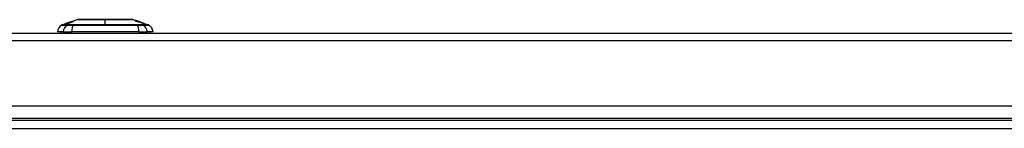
# Model space of a CAD drawing. Header units: inches. Extents: x 20 to 506, y 54 to 236.
# Tile 77 of 245: x 91.16 to 103.71, y 229.21 to 230.6. Entities that reach past the tile are written whole.
import ezdxf

# ---------------------------------------------------------------- set-up
doc = ezdxf.new("R2010")
doc.units = ezdxf.units.IN
doc.header["$MEASUREMENT"] = 0
doc.layers.add('Visible Edges(ANSI)', color=7, linetype='Continuous', lineweight=25)
doc.layers.add('Visible Tangent Edges(ANSI)', color=7, linetype='Continuous', lineweight=25)

msp = doc.modelspace()

# ---------------------------------------------------------------- linework, layer by layer
at = {"layer": 'Visible Edges(ANSI)'}
for p, q in [((91.815, 230.572), (91.894, 230.6)), ((92.607, 230.6), (92.632, 230.591)), ((92.632, 230.591), (92.632, 230.591)), ((92.632, 230.591), (92.632, 230.591)), ((92.65, 230.583), (92.632, 230.59)), ((92.632, 230.59), (92.632, 230.59)), ((92.632, 230.588), (92.632, 230.589)), ((92.632, 230.586), (92.632, 230.587)), ((92.638, 230.589), (92.68, 230.574)), ((92.648, 230.585), (92.648, 230.585)), ((92.648, 230.585), (92.648, 230.585)), ((92.655, 230.583), (92.655, 230.583)), ((92.662, 230.581), (92.662, 230.58)), ((92.662, 230.58), (92.662, 230.58)), ((91.7, 230.532), (91.762, 230.554)), ((91.757, 230.552), (91.757, 230.552)), ((91.77, 230.557), (91.805, 230.569)), ((91.77, 230.556), (91.77, 230.556)), ((91.776, 230.555), (91.776, 230.554)), ((91.786, 230.562), (91.794, 230.565)), ((91.788, 230.563), (91.788, 230.562)), ((91.794, 230.565), (91.794, 230.565)), ((91.801, 230.567), (91.81, 230.57)), ((91.803, 230.565), (91.803, 230.565)), ((91.806, 230.569), (91.806, 230.569)), ((91.809, 230.566), (91.809, 230.565)), ((91.81, 230.57), (91.81, 230.569)), ((91.815, 230.571), (91.815, 230.571)), ((91.819, 230.573), (91.819, 230.573)), ((91.832, 230.577), (91.832, 230.576)), ((91.834, 230.574), (91.834, 230.573)), ((91.836, 230.575), (91.836, 230.574)), ((92.667, 230.576), (92.667, 230.576)), ((92.677, 230.574), (92.669, 230.577)), ((92.669, 230.577), (92.669, 230.577)), ((92.669, 230.577), (92.669, 230.576)), ((92.669, 230.576), (92.669, 230.576)), ((92.669, 230.575), (92.669, 230.574)), ((92.674, 230.575), (92.68, 230.573)), ((92.677, 230.575), (92.677, 230.575)), ((92.677, 230.575), (92.677, 230.575)), ((92.677, 230.574), (92.677, 230.574)), ((92.68, 230.574), (92.68, 230.574)), ((92.68, 230.574), (92.746, 230.551)), ((92.68, 230.573), (92.68, 230.574)), ((92.68, 230.574), (92.68, 230.574)), ((92.68, 230.574), (92.68, 230.574)), ((92.68, 230.573), (92.68, 230.573)), ((92.681, 230.572), (92.681, 230.572)), ((92.746, 230.551), (92.746, 230.551)), ((92.747, 230.551), (92.747, 230.55)), ((92.747, 230.551), (92.747, 230.551)), ((92.747, 230.551), (92.801, 230.532)), ((92.747, 230.55), (92.747, 230.55)), ((68.448, 230.429), (116.053, 230.429)), ((91.713, 230.445), (91.64, 230.445)), ((91.713, 230.445), (91.822, 230.445)), ((92.679, 230.445), (91.822, 230.445)), ((92.679, 230.445), (92.788, 230.445)), ((92.861, 230.445), (92.788, 230.445)), ((116.053, 229.495), (68.448, 229.495)), ((116.151, 229.31), (68.349, 229.31))]:
    msp.add_line(p, q, dxfattribs=at)
at = {"layer": 'Visible Edges(ANSI)', "flags": 128}
for points in [[(92.606, 230.6), (92.605, 230.6), (92.604, 230.6), (92.602, 230.6), (92.599, 230.6), (92.595, 230.6), (92.59, 230.6), (92.585, 230.6), (92.579, 230.6), (92.572, 230.6), (92.564, 230.6), (92.555, 230.6), (92.546, 230.6), (92.536, 230.6), (92.525, 230.6), (92.514, 230.6), (92.502, 230.6), (92.489, 230.6), (92.476, 230.6), (92.462, 230.6), (92.448, 230.6), (92.433, 230.6), (92.418, 230.6), (92.403, 230.6), (92.387, 230.6), (92.37, 230.6), (92.354, 230.6), (92.337, 230.6), (92.32, 230.6), (92.303, 230.6), (92.286, 230.6), (92.268, 230.6), (92.251, 230.6), (92.234, 230.6), (92.216, 230.6), (92.199, 230.6), (92.181, 230.6), (92.164, 230.6), (92.148, 230.6), (92.131, 230.6), (92.115, 230.6), (92.099, 230.6), (92.083, 230.6), (92.068, 230.6), (92.053, 230.6), (92.039, 230.6), (92.025, 230.6), (92.012, 230.6), (91.999, 230.6), (91.987, 230.6), (91.976, 230.6), (91.965, 230.6), (91.955, 230.6), (91.946, 230.6), (91.937, 230.6), (91.929, 230.6), (91.922, 230.6), (91.916, 230.6), (91.911, 230.6), (91.906, 230.6), (91.902, 230.6), (91.899, 230.6), (91.897, 230.6), (91.896, 230.6), (91.895, 230.6)], [(92.655, 230.583), (92.654, 230.583), (92.653, 230.583), (92.652, 230.584), (92.651, 230.584), (92.65, 230.584), (92.649, 230.585), (92.648, 230.585), (92.647, 230.585), (92.646, 230.586), (92.645, 230.586), (92.644, 230.586), (92.643, 230.587), (92.642, 230.587), (92.641, 230.587), (92.64, 230.588), (92.64, 230.588), (92.639, 230.588), (92.638, 230.589), (92.637, 230.589), (92.636, 230.589), (92.635, 230.59), (92.634, 230.59), (92.633, 230.59), (92.632, 230.591)], [(92.632, 230.591), (92.632, 230.591), (92.633, 230.591), (92.634, 230.59), (92.634, 230.59), (92.635, 230.59), (92.636, 230.59), (92.636, 230.589), (92.637, 230.589), (92.638, 230.589), (92.638, 230.589), (92.639, 230.588), (92.64, 230.588), (92.641, 230.588), (92.641, 230.588), (92.642, 230.587), (92.643, 230.587), (92.643, 230.587), (92.644, 230.587), (92.645, 230.587), (92.645, 230.586), (92.646, 230.586), (92.647, 230.586), (92.647, 230.586), (92.648, 230.585)], [(92.648, 230.585), (92.647, 230.586), (92.647, 230.586), (92.646, 230.586), (92.645, 230.586), (92.645, 230.587), (92.644, 230.587), (92.643, 230.587), (92.643, 230.587), (92.642, 230.588), (92.641, 230.588), (92.641, 230.588), (92.64, 230.588), (92.639, 230.589), (92.638, 230.589), (92.638, 230.589), (92.637, 230.589), (92.636, 230.59), (92.636, 230.59), (92.635, 230.59), (92.634, 230.59), (92.634, 230.591), (92.633, 230.591), (92.632, 230.591), (92.632, 230.591)], [(92.632, 230.591), (92.633, 230.591), (92.634, 230.591), (92.635, 230.59), (92.636, 230.59), (92.637, 230.59), (92.638, 230.589), (92.639, 230.589), (92.639, 230.589), (92.64, 230.588), (92.641, 230.588), (92.642, 230.588), (92.643, 230.587), (92.644, 230.587), (92.645, 230.586), (92.646, 230.586), (92.647, 230.586), (92.648, 230.585), (92.649, 230.585), (92.65, 230.585), (92.651, 230.584), (92.652, 230.584), (92.653, 230.584), (92.654, 230.583), (92.655, 230.583)], [(92.632, 230.59), (92.634, 230.59), (92.635, 230.589), (92.637, 230.588), (92.639, 230.588), (92.641, 230.587), (92.643, 230.586), (92.645, 230.586), (92.647, 230.585), (92.649, 230.584), (92.651, 230.584), (92.653, 230.583), (92.654, 230.582), (92.656, 230.582), (92.658, 230.581), (92.66, 230.58), (92.662, 230.58), (92.664, 230.579), (92.666, 230.578), (92.668, 230.578), (92.67, 230.577), (92.672, 230.576), (92.673, 230.576), (92.675, 230.575), (92.677, 230.574)], [(92.632, 230.589), (92.633, 230.589), (92.634, 230.588), (92.635, 230.588), (92.636, 230.587), (92.638, 230.587), (92.639, 230.587), (92.64, 230.586), (92.641, 230.586), (92.642, 230.585), (92.644, 230.585), (92.645, 230.585), (92.646, 230.584), (92.647, 230.584), (92.648, 230.583), (92.65, 230.583), (92.651, 230.582), (92.652, 230.582), (92.653, 230.582), (92.654, 230.581), (92.656, 230.581), (92.657, 230.58), (92.658, 230.58), (92.659, 230.58), (92.66, 230.579)], [(92.65, 230.582), (92.65, 230.582), (92.649, 230.583), (92.648, 230.583), (92.647, 230.583), (92.647, 230.583), (92.646, 230.584), (92.645, 230.584), (92.644, 230.584), (92.643, 230.584), (92.643, 230.585), (92.642, 230.585), (92.641, 230.585), (92.64, 230.586), (92.64, 230.586), (92.639, 230.586), (92.638, 230.586), (92.637, 230.587), (92.636, 230.587), (92.636, 230.587), (92.635, 230.587), (92.634, 230.588), (92.633, 230.588), (92.632, 230.588), (92.632, 230.588)], [(92.632, 230.587), (92.633, 230.587), (92.634, 230.586), (92.635, 230.586), (92.636, 230.586), (92.638, 230.585), (92.639, 230.585), (92.64, 230.584), (92.641, 230.584), (92.642, 230.584), (92.644, 230.583), (92.645, 230.583), (92.646, 230.582), (92.647, 230.582), (92.648, 230.582), (92.65, 230.581), (92.651, 230.581), (92.652, 230.58), (92.653, 230.58), (92.654, 230.58), (92.656, 230.579), (92.657, 230.579), (92.658, 230.578), (92.659, 230.578), (92.66, 230.578)], [(92.66, 230.577), (92.659, 230.577), (92.658, 230.578), (92.657, 230.578), (92.656, 230.579), (92.654, 230.579), (92.653, 230.579), (92.652, 230.58), (92.651, 230.58), (92.65, 230.581), (92.648, 230.581), (92.647, 230.581), (92.646, 230.582), (92.645, 230.582), (92.644, 230.583), (92.642, 230.583), (92.641, 230.583), (92.64, 230.584), (92.639, 230.584), (92.638, 230.584), (92.636, 230.585), (92.635, 230.585), (92.634, 230.586), (92.633, 230.586), (92.632, 230.586)], [(92.664, 230.578), (92.664, 230.579), (92.663, 230.579), (92.663, 230.579), (92.662, 230.579), (92.662, 230.579), (92.661, 230.58), (92.661, 230.58), (92.66, 230.58), (92.659, 230.58), (92.659, 230.58), (92.658, 230.581), (92.658, 230.581), (92.657, 230.581), (92.657, 230.581), (92.656, 230.581), (92.655, 230.582), (92.655, 230.582), (92.654, 230.582), (92.654, 230.582), (92.653, 230.583), (92.652, 230.583), (92.652, 230.583), (92.651, 230.583), (92.65, 230.583)], [(92.664, 230.577), (92.664, 230.577), (92.663, 230.577), (92.663, 230.578), (92.662, 230.578), (92.662, 230.578), (92.661, 230.578), (92.661, 230.578), (92.66, 230.579), (92.659, 230.579), (92.659, 230.579), (92.658, 230.579), (92.658, 230.58), (92.657, 230.58), (92.657, 230.58), (92.656, 230.58), (92.655, 230.58), (92.655, 230.581), (92.654, 230.581), (92.654, 230.581), (92.653, 230.581), (92.652, 230.581), (92.652, 230.582), (92.651, 230.582), (92.65, 230.582)], [(92.655, 230.583), (92.656, 230.583), (92.657, 230.582), (92.658, 230.582), (92.659, 230.582), (92.66, 230.581), (92.661, 230.581), (92.661, 230.581), (92.662, 230.58), (92.663, 230.58), (92.664, 230.58), (92.665, 230.58), (92.666, 230.579), (92.667, 230.579), (92.668, 230.579), (92.669, 230.578), (92.67, 230.578), (92.671, 230.578), (92.672, 230.577), (92.673, 230.577), (92.674, 230.577), (92.674, 230.576), (92.675, 230.576), (92.676, 230.576), (92.677, 230.575)], [(92.677, 230.575), (92.676, 230.575), (92.675, 230.575), (92.674, 230.576), (92.674, 230.576), (92.673, 230.576), (92.672, 230.577), (92.671, 230.577), (92.67, 230.577), (92.669, 230.578), (92.668, 230.578), (92.667, 230.578), (92.666, 230.579), (92.665, 230.579), (92.664, 230.579), (92.663, 230.58), (92.663, 230.58), (92.662, 230.58), (92.661, 230.581), (92.66, 230.581), (92.659, 230.581), (92.658, 230.582), (92.657, 230.582), (92.656, 230.582), (92.655, 230.583)], [(92.677, 230.575), (92.677, 230.575), (92.676, 230.576), (92.675, 230.576), (92.675, 230.576), (92.674, 230.576), (92.673, 230.577), (92.673, 230.577), (92.672, 230.577), (92.671, 230.577), (92.671, 230.577), (92.67, 230.578), (92.67, 230.578), (92.669, 230.578), (92.668, 230.578), (92.668, 230.579), (92.667, 230.579), (92.666, 230.579), (92.666, 230.579), (92.665, 230.579), (92.664, 230.58), (92.664, 230.58), (92.663, 230.58), (92.663, 230.58), (92.662, 230.581)], [(92.662, 230.58), (92.663, 230.58), (92.663, 230.58), (92.664, 230.58), (92.664, 230.58), (92.665, 230.579), (92.666, 230.579), (92.666, 230.579), (92.667, 230.579), (92.668, 230.578), (92.668, 230.578), (92.669, 230.578), (92.67, 230.578), (92.67, 230.577), (92.671, 230.577), (92.671, 230.577), (92.672, 230.577), (92.673, 230.577), (92.673, 230.576), (92.674, 230.576), (92.675, 230.576), (92.675, 230.576), (92.676, 230.575), (92.677, 230.575), (92.677, 230.575)], [(92.747, 230.551), (92.744, 230.552), (92.74, 230.553), (92.737, 230.554), (92.734, 230.555), (92.73, 230.557), (92.727, 230.558), (92.723, 230.559), (92.72, 230.56), (92.716, 230.561), (92.713, 230.563), (92.71, 230.564), (92.706, 230.565), (92.703, 230.566), (92.699, 230.567), (92.696, 230.569), (92.692, 230.57), (92.689, 230.571), (92.685, 230.572), (92.682, 230.574), (92.678, 230.575), (92.675, 230.576), (92.672, 230.577), (92.668, 230.578), (92.665, 230.579)], [(92.665, 230.579), (92.665, 230.579), (92.666, 230.579), (92.667, 230.579), (92.667, 230.579), (92.668, 230.578), (92.669, 230.578), (92.669, 230.578), (92.67, 230.578), (92.67, 230.578), (92.671, 230.577), (92.672, 230.577), (92.672, 230.577), (92.673, 230.577), (92.673, 230.576), (92.674, 230.576), (92.675, 230.576), (92.675, 230.576), (92.676, 230.576), (92.677, 230.575), (92.677, 230.575), (92.678, 230.575), (92.678, 230.575), (92.679, 230.575), (92.68, 230.574)], [(91.774, 230.558), (91.772, 230.557), (91.77, 230.556), (91.768, 230.555), (91.766, 230.555), (91.764, 230.554), (91.763, 230.554), (91.761, 230.553), (91.759, 230.552), (91.758, 230.552), (91.757, 230.552), (91.756, 230.551), (91.755, 230.551), (91.754, 230.551), (91.753, 230.55), (91.753, 230.55), (91.752, 230.55), (91.752, 230.55), (91.751, 230.55), (91.751, 230.55), (91.75, 230.55), (91.75, 230.549), (91.75, 230.549), (91.75, 230.549), (91.75, 230.549)], [(91.75, 230.549), (91.75, 230.549), (91.75, 230.549), (91.75, 230.55), (91.751, 230.55), (91.751, 230.55), (91.752, 230.55), (91.753, 230.551), (91.754, 230.551), (91.755, 230.551), (91.755, 230.551), (91.756, 230.552), (91.757, 230.552), (91.758, 230.552), (91.759, 230.553), (91.76, 230.553), (91.761, 230.553), (91.762, 230.554), (91.763, 230.554), (91.764, 230.554), (91.765, 230.555), (91.766, 230.555), (91.767, 230.556), (91.769, 230.556), (91.77, 230.556)], [(91.757, 230.551), (91.76, 230.552), (91.762, 230.552), (91.764, 230.553), (91.767, 230.554), (91.769, 230.555), (91.772, 230.556), (91.774, 230.557), (91.776, 230.557), (91.779, 230.558), (91.781, 230.559), (91.784, 230.56), (91.786, 230.561), (91.788, 230.562), (91.791, 230.563), (91.793, 230.563), (91.796, 230.564), (91.798, 230.565), (91.801, 230.566), (91.803, 230.567), (91.805, 230.568), (91.808, 230.568), (91.81, 230.569), (91.813, 230.57), (91.815, 230.571)], [(91.757, 230.552), (91.757, 230.552), (91.758, 230.552), (91.758, 230.552), (91.758, 230.552), (91.759, 230.552), (91.759, 230.553), (91.76, 230.553), (91.76, 230.553), (91.761, 230.553), (91.762, 230.554), (91.763, 230.554), (91.763, 230.554), (91.764, 230.554), (91.765, 230.555), (91.766, 230.555), (91.767, 230.555), (91.767, 230.555), (91.768, 230.556), (91.769, 230.556), (91.77, 230.556), (91.771, 230.557), (91.772, 230.557), (91.773, 230.557), (91.774, 230.558)], [(91.771, 230.557), (91.77, 230.557), (91.769, 230.556), (91.768, 230.556), (91.767, 230.555), (91.766, 230.555), (91.765, 230.555), (91.764, 230.554), (91.763, 230.554), (91.762, 230.554), (91.761, 230.553), (91.76, 230.553), (91.76, 230.553), (91.759, 230.553), (91.759, 230.553), (91.759, 230.552), (91.758, 230.552), (91.758, 230.552), (91.758, 230.552), (91.758, 230.552), (91.757, 230.552), (91.757, 230.552), (91.757, 230.552), (91.757, 230.552), (91.757, 230.552)], [(91.759, 230.551), (91.759, 230.551), (91.759, 230.551), (91.758, 230.551), (91.758, 230.551), (91.758, 230.551), (91.758, 230.551), (91.758, 230.551), (91.758, 230.551), (91.758, 230.551), (91.758, 230.551), (91.758, 230.551), (91.758, 230.551), (91.758, 230.551), (91.758, 230.551), (91.758, 230.551), (91.758, 230.551), (91.758, 230.551), (91.758, 230.551), (91.757, 230.551), (91.757, 230.551), (91.757, 230.551), (91.757, 230.551), (91.757, 230.551), (91.757, 230.551)], [(91.833, 230.577), (91.83, 230.576), (91.827, 230.575), (91.824, 230.574), (91.821, 230.572), (91.818, 230.571), (91.814, 230.57), (91.811, 230.569), (91.808, 230.568), (91.805, 230.567), (91.802, 230.566), (91.799, 230.565), (91.796, 230.564), (91.793, 230.563), (91.79, 230.562), (91.786, 230.561), (91.783, 230.56), (91.78, 230.558), (91.777, 230.557), (91.774, 230.556), (91.771, 230.555), (91.768, 230.554), (91.765, 230.553), (91.762, 230.552), (91.759, 230.551)], [(91.769, 230.552), (91.768, 230.552), (91.768, 230.553), (91.771, 230.554), (91.773, 230.555), (91.774, 230.555), (91.775, 230.556), (91.776, 230.556), (91.777, 230.556), (91.778, 230.557), (91.779, 230.557), (91.781, 230.558), (91.782, 230.558), (91.783, 230.558), (91.784, 230.559), (91.785, 230.559), (91.787, 230.56), (91.788, 230.56), (91.789, 230.561), (91.79, 230.561), (91.792, 230.562), (91.793, 230.562), (91.794, 230.562), (91.795, 230.563), (91.797, 230.563)], [(91.8, 230.562), (91.798, 230.561), (91.797, 230.56), (91.795, 230.56), (91.794, 230.559), (91.792, 230.559), (91.79, 230.558), (91.789, 230.558), (91.787, 230.557), (91.785, 230.557), (91.783, 230.556), (91.782, 230.556), (91.779, 230.555), (91.778, 230.555), (91.776, 230.554), (91.775, 230.554), (91.774, 230.553), (91.773, 230.553), (91.772, 230.553), (91.771, 230.553), (91.771, 230.553), (91.77, 230.553), (91.77, 230.552), (91.769, 230.552), (91.769, 230.552)], [(91.77, 230.556), (91.77, 230.556), (91.77, 230.556), (91.77, 230.557), (91.77, 230.557), (91.77, 230.557), (91.77, 230.557), (91.77, 230.557), (91.77, 230.557), (91.77, 230.557), (91.77, 230.557), (91.77, 230.557), (91.771, 230.557), (91.771, 230.557), (91.771, 230.557), (91.771, 230.557), (91.771, 230.557), (91.771, 230.557), (91.771, 230.557), (91.771, 230.557), (91.771, 230.557), (91.771, 230.557), (91.771, 230.557), (91.771, 230.557), (91.771, 230.557)], [(91.792, 230.564), (91.792, 230.564), (91.792, 230.564), (91.792, 230.564), (91.791, 230.564), (91.791, 230.564), (91.791, 230.563), (91.79, 230.563), (91.79, 230.563), (91.79, 230.563), (91.789, 230.563), (91.789, 230.563), (91.788, 230.563), (91.788, 230.562), (91.787, 230.562), (91.786, 230.562), (91.786, 230.562), (91.784, 230.561), (91.783, 230.561), (91.782, 230.56), (91.78, 230.56), (91.779, 230.559), (91.777, 230.559), (91.776, 230.558), (91.774, 230.558)], [(91.774, 230.558), (91.774, 230.558), (91.775, 230.558), (91.776, 230.558), (91.777, 230.559), (91.778, 230.559), (91.779, 230.559), (91.779, 230.56), (91.78, 230.56), (91.781, 230.56), (91.782, 230.56), (91.782, 230.561), (91.783, 230.561), (91.784, 230.561), (91.784, 230.561), (91.785, 230.561), (91.785, 230.562), (91.786, 230.562), (91.786, 230.562), (91.787, 230.562), (91.787, 230.562), (91.787, 230.562), (91.787, 230.563), (91.788, 230.563), (91.788, 230.563)], [(91.776, 230.555), (91.776, 230.555), (91.777, 230.555), (91.777, 230.555), (91.777, 230.555), (91.778, 230.555), (91.778, 230.555), (91.779, 230.555), (91.779, 230.556), (91.78, 230.556), (91.78, 230.556), (91.781, 230.556), (91.781, 230.556), (91.782, 230.556), (91.783, 230.557), (91.783, 230.557), (91.784, 230.557), (91.785, 230.557), (91.787, 230.558), (91.788, 230.558), (91.79, 230.559), (91.792, 230.559), (91.793, 230.56), (91.795, 230.561), (91.797, 230.561)], [(91.789, 230.56), (91.788, 230.56), (91.787, 230.559), (91.786, 230.559), (91.785, 230.559), (91.784, 230.558), (91.783, 230.558), (91.782, 230.558), (91.781, 230.557), (91.78, 230.557), (91.779, 230.557), (91.778, 230.556), (91.778, 230.556), (91.777, 230.556), (91.777, 230.556), (91.776, 230.555), (91.776, 230.555), (91.776, 230.555), (91.776, 230.555), (91.776, 230.555), (91.776, 230.555), (91.776, 230.555), (91.776, 230.555), (91.776, 230.555), (91.776, 230.555)], [(91.788, 230.563), (91.788, 230.563), (91.787, 230.563), (91.787, 230.563), (91.787, 230.563), (91.787, 230.563), (91.787, 230.563), (91.787, 230.563), (91.787, 230.563), (91.787, 230.562), (91.787, 230.562), (91.787, 230.562), (91.787, 230.562), (91.787, 230.562), (91.787, 230.562), (91.787, 230.562), (91.787, 230.562), (91.787, 230.562), (91.787, 230.562), (91.787, 230.562), (91.787, 230.562), (91.786, 230.562), (91.786, 230.562), (91.786, 230.562), (91.786, 230.562)], [(91.809, 230.566), (91.808, 230.566), (91.808, 230.566), (91.807, 230.566), (91.806, 230.566), (91.805, 230.565), (91.804, 230.565), (91.803, 230.565), (91.802, 230.564), (91.802, 230.564), (91.801, 230.564), (91.8, 230.564), (91.799, 230.564), (91.798, 230.563), (91.798, 230.563), (91.797, 230.563), (91.796, 230.562), (91.795, 230.562), (91.794, 230.562), (91.793, 230.562), (91.792, 230.561), (91.792, 230.561), (91.791, 230.561), (91.79, 230.56), (91.789, 230.56)], [(91.808, 230.569), (91.807, 230.569), (91.806, 230.569), (91.806, 230.569), (91.805, 230.568), (91.804, 230.568), (91.804, 230.568), (91.803, 230.568), (91.802, 230.567), (91.802, 230.567), (91.801, 230.567), (91.8, 230.567), (91.8, 230.567), (91.799, 230.566), (91.798, 230.566), (91.798, 230.566), (91.797, 230.566), (91.796, 230.565), (91.795, 230.565), (91.795, 230.565), (91.794, 230.565), (91.794, 230.565), (91.793, 230.564), (91.793, 230.564), (91.792, 230.564)], [(91.794, 230.565), (91.795, 230.565), (91.796, 230.565), (91.798, 230.566), (91.799, 230.566), (91.8, 230.567), (91.8, 230.567), (91.8, 230.567), (91.801, 230.567), (91.801, 230.567), (91.801, 230.567), (91.802, 230.567), (91.802, 230.568), (91.803, 230.568), (91.803, 230.568), (91.803, 230.568), (91.804, 230.568), (91.804, 230.568), (91.805, 230.568), (91.805, 230.569), (91.806, 230.569), (91.806, 230.569), (91.807, 230.569), (91.807, 230.569), (91.807, 230.569)], [(91.794, 230.565), (91.794, 230.565), (91.794, 230.565), (91.794, 230.565), (91.794, 230.565), (91.794, 230.565), (91.794, 230.565), (91.794, 230.565), (91.794, 230.565), (91.794, 230.565), (91.794, 230.565), (91.794, 230.565), (91.794, 230.565), (91.794, 230.565), (91.794, 230.565), (91.794, 230.565), (91.794, 230.565), (91.794, 230.565), (91.794, 230.565), (91.794, 230.565), (91.794, 230.565), (91.794, 230.565), (91.794, 230.565), (91.794, 230.565), (91.794, 230.565)], [(91.797, 230.563), (91.798, 230.564), (91.799, 230.564), (91.801, 230.565), (91.802, 230.565), (91.804, 230.566), (91.805, 230.566), (91.807, 230.567), (91.808, 230.567), (91.809, 230.568), (91.811, 230.568), (91.812, 230.569), (91.814, 230.569), (91.815, 230.57), (91.816, 230.57), (91.818, 230.571), (91.819, 230.571), (91.82, 230.571), (91.822, 230.572), (91.823, 230.572), (91.824, 230.573), (91.825, 230.573), (91.827, 230.573), (91.828, 230.574), (91.829, 230.574)], [(91.797, 230.561), (91.798, 230.561), (91.799, 230.562), (91.8, 230.562), (91.802, 230.563), (91.803, 230.563), (91.804, 230.564), (91.805, 230.564), (91.806, 230.564), (91.807, 230.565), (91.807, 230.565), (91.808, 230.565), (91.808, 230.565), (91.809, 230.565), (91.809, 230.566), (91.809, 230.566), (91.809, 230.566), (91.809, 230.566), (91.809, 230.566), (91.809, 230.566), (91.809, 230.566), (91.809, 230.566), (91.809, 230.566), (91.809, 230.566), (91.809, 230.566)], [(91.817, 230.569), (91.818, 230.569), (91.818, 230.569), (91.818, 230.569), (91.818, 230.568), (91.817, 230.568), (91.816, 230.567), (91.815, 230.567), (91.814, 230.567), (91.814, 230.567), (91.813, 230.566), (91.812, 230.566), (91.812, 230.566), (91.811, 230.565), (91.81, 230.565), (91.809, 230.565), (91.808, 230.564), (91.807, 230.564), (91.806, 230.564), (91.805, 230.563), (91.804, 230.563), (91.803, 230.563), (91.802, 230.562), (91.801, 230.562), (91.8, 230.562)], [(91.815, 230.571), (91.815, 230.571), (91.814, 230.571), (91.813, 230.57), (91.813, 230.57), (91.812, 230.57), (91.812, 230.57), (91.811, 230.57), (91.811, 230.57), (91.811, 230.569), (91.81, 230.569), (91.81, 230.569), (91.809, 230.569), (91.809, 230.569), (91.808, 230.569), (91.808, 230.569), (91.807, 230.568), (91.806, 230.568), (91.806, 230.568), (91.805, 230.568), (91.804, 230.568), (91.803, 230.567), (91.803, 230.567), (91.802, 230.567), (91.801, 230.567)], [(91.831, 230.574), (91.829, 230.574), (91.827, 230.573), (91.825, 230.572), (91.822, 230.572), (91.82, 230.571), (91.818, 230.57), (91.817, 230.57), (91.816, 230.569), (91.815, 230.569), (91.814, 230.569), (91.813, 230.569), (91.813, 230.568), (91.812, 230.568), (91.811, 230.568), (91.81, 230.567), (91.809, 230.567), (91.808, 230.567), (91.807, 230.567), (91.807, 230.566), (91.806, 230.566), (91.805, 230.566), (91.804, 230.565), (91.803, 230.565), (91.803, 230.565)], [(91.803, 230.565), (91.803, 230.565), (91.804, 230.565), (91.805, 230.566), (91.805, 230.566), (91.806, 230.566), (91.807, 230.566), (91.808, 230.566), (91.808, 230.567), (91.809, 230.567), (91.81, 230.567), (91.81, 230.567), (91.811, 230.567), (91.812, 230.568), (91.812, 230.568), (91.813, 230.568), (91.813, 230.568), (91.814, 230.568), (91.815, 230.568), (91.815, 230.568), (91.816, 230.569), (91.816, 230.569), (91.817, 230.569), (91.817, 230.569), (91.817, 230.569)], [(91.819, 230.573), (91.818, 230.573), (91.818, 230.573), (91.818, 230.573), (91.817, 230.573), (91.817, 230.573), (91.816, 230.573), (91.816, 230.572), (91.815, 230.572), (91.814, 230.572), (91.814, 230.572), (91.813, 230.572), (91.813, 230.571), (91.812, 230.571), (91.811, 230.571), (91.811, 230.571), (91.81, 230.571), (91.809, 230.57), (91.809, 230.57), (91.808, 230.57), (91.807, 230.57), (91.807, 230.569), (91.806, 230.569), (91.805, 230.569), (91.804, 230.569)], [(91.804, 230.569), (91.804, 230.569), (91.805, 230.569), (91.805, 230.569), (91.805, 230.569), (91.805, 230.569), (91.805, 230.569), (91.805, 230.569), (91.805, 230.569), (91.805, 230.569), (91.805, 230.569), (91.805, 230.569), (91.805, 230.569), (91.805, 230.569), (91.805, 230.569), (91.805, 230.569), (91.805, 230.569), (91.805, 230.569), (91.805, 230.569), (91.805, 230.569), (91.805, 230.569), (91.806, 230.569), (91.806, 230.569), (91.806, 230.569), (91.806, 230.569)], [(91.806, 230.569), (91.807, 230.57), (91.809, 230.57), (91.811, 230.571), (91.812, 230.571), (91.814, 230.572), (91.815, 230.572), (91.817, 230.573), (91.818, 230.573), (91.819, 230.574), (91.82, 230.574), (91.821, 230.574), (91.822, 230.575), (91.822, 230.575), (91.823, 230.575), (91.824, 230.575), (91.824, 230.575), (91.825, 230.576), (91.825, 230.576), (91.825, 230.576), (91.826, 230.576), (91.826, 230.576), (91.826, 230.576), (91.826, 230.576), (91.826, 230.576)], [(91.807, 230.569), (91.808, 230.57), (91.809, 230.57), (91.81, 230.57), (91.811, 230.57), (91.811, 230.571), (91.812, 230.571), (91.813, 230.571), (91.813, 230.571), (91.814, 230.572), (91.815, 230.572), (91.815, 230.572), (91.816, 230.572), (91.816, 230.572), (91.817, 230.573), (91.817, 230.573), (91.817, 230.573), (91.818, 230.573), (91.818, 230.573), (91.818, 230.573), (91.818, 230.573), (91.819, 230.573), (91.819, 230.573), (91.819, 230.573), (91.819, 230.573)], [(91.826, 230.576), (91.826, 230.576), (91.826, 230.576), (91.826, 230.576), (91.826, 230.576), (91.825, 230.576), (91.825, 230.575), (91.824, 230.575), (91.823, 230.575), (91.823, 230.575), (91.822, 230.574), (91.821, 230.574), (91.82, 230.574), (91.819, 230.573), (91.818, 230.573), (91.817, 230.572), (91.816, 230.572), (91.815, 230.572), (91.814, 230.571), (91.813, 230.571), (91.812, 230.571), (91.811, 230.57), (91.81, 230.57), (91.809, 230.57), (91.808, 230.569)], [(91.81, 230.57), (91.811, 230.57), (91.812, 230.57), (91.813, 230.571), (91.814, 230.571), (91.815, 230.571), (91.816, 230.572), (91.817, 230.572), (91.818, 230.572), (91.819, 230.572), (91.82, 230.573), (91.821, 230.573), (91.822, 230.573), (91.823, 230.574), (91.823, 230.574), (91.824, 230.574), (91.825, 230.574), (91.826, 230.575), (91.827, 230.575), (91.828, 230.575), (91.828, 230.575), (91.829, 230.576), (91.83, 230.576), (91.831, 230.576), (91.832, 230.577)], [(91.827, 230.572), (91.828, 230.572), (91.828, 230.572), (91.828, 230.572), (91.829, 230.572), (91.829, 230.572), (91.829, 230.572), (91.83, 230.572), (91.83, 230.572), (91.83, 230.573), (91.83, 230.573), (91.831, 230.573), (91.831, 230.573), (91.831, 230.573), (91.832, 230.573), (91.832, 230.573), (91.832, 230.573), (91.832, 230.573), (91.833, 230.573), (91.833, 230.574), (91.833, 230.574), (91.833, 230.574), (91.834, 230.574), (91.834, 230.574), (91.834, 230.574)], [(91.831, 230.572), (91.83, 230.572), (91.83, 230.572), (91.83, 230.572), (91.83, 230.572), (91.83, 230.572), (91.83, 230.572), (91.83, 230.572), (91.829, 230.572), (91.829, 230.572), (91.829, 230.572), (91.829, 230.572), (91.829, 230.572), (91.829, 230.572), (91.829, 230.572), (91.829, 230.572), (91.828, 230.572), (91.828, 230.572), (91.828, 230.572), (91.828, 230.572), (91.828, 230.572), (91.828, 230.572), (91.828, 230.572), (91.827, 230.572), (91.827, 230.572)], [(91.829, 230.574), (91.83, 230.574), (91.831, 230.575), (91.832, 230.575), (91.832, 230.575), (91.833, 230.575), (91.834, 230.576), (91.835, 230.576), (91.835, 230.576), (91.836, 230.576), (91.837, 230.576), (91.837, 230.576), (91.838, 230.577), (91.838, 230.577), (91.839, 230.577), (91.839, 230.577), (91.84, 230.577), (91.84, 230.577), (91.841, 230.577), (91.841, 230.577), (91.841, 230.577), (91.842, 230.578), (91.842, 230.578), (91.842, 230.578), (91.843, 230.578)], [(91.843, 230.578), (91.843, 230.578), (91.843, 230.578), (91.844, 230.578), (91.844, 230.578), (91.844, 230.577), (91.844, 230.577), (91.844, 230.577), (91.843, 230.577), (91.843, 230.577), (91.843, 230.577), (91.842, 230.576), (91.842, 230.576), (91.841, 230.576), (91.84, 230.576), (91.84, 230.575), (91.839, 230.575), (91.838, 230.575), (91.837, 230.574), (91.836, 230.574), (91.835, 230.574), (91.834, 230.573), (91.833, 230.573), (91.832, 230.572), (91.831, 230.572)], [(91.835, 230.575), (91.835, 230.575), (91.835, 230.575), (91.835, 230.575), (91.835, 230.575), (91.835, 230.575), (91.835, 230.575), (91.834, 230.575), (91.834, 230.575), (91.834, 230.575), (91.834, 230.575), (91.834, 230.575), (91.834, 230.575), (91.833, 230.575), (91.833, 230.575), (91.833, 230.575), (91.833, 230.575), (91.832, 230.575), (91.832, 230.574), (91.832, 230.574), (91.832, 230.574), (91.832, 230.574), (91.831, 230.574), (91.831, 230.574), (91.831, 230.574)], [(91.832, 230.577), (91.832, 230.577), (91.832, 230.577), (91.832, 230.577), (91.832, 230.577), (91.832, 230.577), (91.832, 230.577), (91.832, 230.577), (91.832, 230.577), (91.832, 230.577), (91.832, 230.577), (91.832, 230.577), (91.832, 230.577), (91.833, 230.577), (91.833, 230.577), (91.833, 230.577), (91.833, 230.577), (91.833, 230.577), (91.833, 230.577), (91.833, 230.577), (91.833, 230.577), (91.833, 230.577), (91.833, 230.577), (91.833, 230.577), (91.833, 230.577)], [(91.834, 230.574), (91.834, 230.574), (91.834, 230.574), (91.835, 230.574), (91.835, 230.574), (91.835, 230.574), (91.835, 230.575), (91.835, 230.575), (91.835, 230.575), (91.835, 230.575), (91.836, 230.575), (91.836, 230.575), (91.836, 230.575), (91.836, 230.575), (91.836, 230.575), (91.836, 230.575), (91.836, 230.575), (91.836, 230.575), (91.836, 230.575), (91.836, 230.575), (91.836, 230.575), (91.836, 230.575), (91.835, 230.575), (91.835, 230.575), (91.835, 230.575)], [(92.66, 230.579), (92.661, 230.579), (92.661, 230.579), (92.661, 230.579), (92.661, 230.579), (92.662, 230.579), (92.662, 230.579), (92.662, 230.579), (92.662, 230.579), (92.663, 230.578), (92.663, 230.578), (92.663, 230.578), (92.663, 230.578), (92.664, 230.578), (92.664, 230.578), (92.664, 230.578), (92.664, 230.578), (92.665, 230.578), (92.665, 230.578), (92.665, 230.578), (92.665, 230.578), (92.666, 230.577), (92.666, 230.577), (92.666, 230.577), (92.666, 230.577)], [(92.66, 230.578), (92.661, 230.578), (92.661, 230.577), (92.661, 230.577), (92.661, 230.577), (92.662, 230.577), (92.662, 230.577), (92.662, 230.577), (92.662, 230.577), (92.663, 230.577), (92.663, 230.577), (92.663, 230.577), (92.663, 230.577), (92.664, 230.577), (92.664, 230.576), (92.664, 230.576), (92.664, 230.576), (92.665, 230.576), (92.665, 230.576), (92.665, 230.576), (92.665, 230.576), (92.666, 230.576), (92.666, 230.576), (92.666, 230.576), (92.666, 230.576)], [(92.672, 230.573), (92.672, 230.573), (92.671, 230.573), (92.671, 230.573), (92.67, 230.574), (92.67, 230.574), (92.669, 230.574), (92.669, 230.574), (92.668, 230.574), (92.668, 230.574), (92.667, 230.575), (92.667, 230.575), (92.666, 230.575), (92.666, 230.575), (92.665, 230.575), (92.665, 230.575), (92.664, 230.576), (92.664, 230.576), (92.663, 230.576), (92.663, 230.576), (92.662, 230.576), (92.662, 230.576), (92.661, 230.577), (92.661, 230.577), (92.66, 230.577)], [(92.669, 230.576), (92.669, 230.576), (92.669, 230.577), (92.669, 230.577), (92.669, 230.577), (92.669, 230.577), (92.669, 230.577), (92.669, 230.577), (92.668, 230.577), (92.668, 230.577), (92.668, 230.577), (92.668, 230.577), (92.668, 230.577), (92.668, 230.577), (92.667, 230.577), (92.667, 230.577), (92.667, 230.578), (92.667, 230.578), (92.666, 230.578), (92.666, 230.578), (92.666, 230.578), (92.665, 230.578), (92.665, 230.578), (92.665, 230.578), (92.664, 230.578)], [(92.669, 230.575), (92.669, 230.575), (92.669, 230.575), (92.669, 230.575), (92.669, 230.575), (92.669, 230.575), (92.669, 230.575), (92.669, 230.575), (92.668, 230.575), (92.668, 230.576), (92.668, 230.576), (92.668, 230.576), (92.668, 230.576), (92.668, 230.576), (92.667, 230.576), (92.667, 230.576), (92.667, 230.576), (92.667, 230.576), (92.666, 230.576), (92.666, 230.576), (92.666, 230.577), (92.665, 230.577), (92.665, 230.577), (92.665, 230.577), (92.664, 230.577)], [(92.666, 230.577), (92.667, 230.577), (92.667, 230.577), (92.667, 230.577), (92.667, 230.577), (92.667, 230.577), (92.668, 230.577), (92.668, 230.577), (92.668, 230.577), (92.668, 230.577), (92.668, 230.577), (92.668, 230.577), (92.669, 230.577), (92.669, 230.576), (92.669, 230.576), (92.669, 230.576), (92.669, 230.576), (92.669, 230.576), (92.669, 230.576), (92.669, 230.576), (92.669, 230.576), (92.669, 230.576), (92.669, 230.576), (92.669, 230.576), (92.669, 230.576)], [(92.666, 230.576), (92.667, 230.576), (92.667, 230.576), (92.667, 230.576), (92.667, 230.575), (92.667, 230.575), (92.668, 230.575), (92.668, 230.575), (92.668, 230.575), (92.668, 230.575), (92.668, 230.575), (92.668, 230.575), (92.669, 230.575), (92.669, 230.575), (92.669, 230.575), (92.669, 230.575), (92.669, 230.575), (92.669, 230.575), (92.669, 230.575), (92.669, 230.575), (92.669, 230.575), (92.669, 230.575), (92.669, 230.575), (92.669, 230.575), (92.669, 230.575)], [(92.672, 230.575), (92.672, 230.575), (92.672, 230.575), (92.672, 230.575), (92.672, 230.575), (92.671, 230.575), (92.671, 230.575), (92.671, 230.575), (92.671, 230.575), (92.67, 230.575), (92.67, 230.575), (92.67, 230.575), (92.67, 230.575), (92.669, 230.576), (92.669, 230.576), (92.669, 230.576), (92.669, 230.576), (92.669, 230.576), (92.668, 230.576), (92.668, 230.576), (92.668, 230.576), (92.668, 230.576), (92.667, 230.576), (92.667, 230.576), (92.667, 230.576)], [(92.667, 230.576), (92.668, 230.576), (92.669, 230.576), (92.669, 230.576), (92.67, 230.575), (92.671, 230.575), (92.672, 230.575), (92.672, 230.574), (92.673, 230.574), (92.674, 230.574), (92.674, 230.574), (92.675, 230.573), (92.675, 230.573), (92.676, 230.573), (92.676, 230.573), (92.677, 230.573), (92.677, 230.572), (92.677, 230.572), (92.678, 230.572), (92.678, 230.572), (92.678, 230.572), (92.678, 230.572), (92.678, 230.572), (92.678, 230.572), (92.678, 230.572)], [(92.669, 230.577), (92.67, 230.577), (92.671, 230.576), (92.671, 230.576), (92.672, 230.576), (92.672, 230.576), (92.673, 230.575), (92.674, 230.575), (92.674, 230.575), (92.675, 230.575), (92.675, 230.575), (92.676, 230.574), (92.676, 230.574), (92.676, 230.574), (92.677, 230.574), (92.677, 230.574), (92.677, 230.574), (92.678, 230.574), (92.678, 230.573), (92.678, 230.573), (92.678, 230.573), (92.678, 230.573), (92.678, 230.573), (92.678, 230.573), (92.678, 230.573)], [(92.671, 230.577), (92.674, 230.576), (92.677, 230.575), (92.68, 230.574), (92.684, 230.573), (92.687, 230.572), (92.69, 230.571), (92.693, 230.57), (92.696, 230.568), (92.7, 230.567), (92.703, 230.566), (92.706, 230.565), (92.709, 230.564), (92.712, 230.563), (92.716, 230.562), (92.719, 230.561), (92.722, 230.56), (92.725, 230.558), (92.728, 230.557), (92.731, 230.556), (92.735, 230.555), (92.738, 230.554), (92.741, 230.553), (92.744, 230.552), (92.747, 230.551)], [(92.68, 230.574), (92.679, 230.574), (92.679, 230.574), (92.679, 230.575), (92.678, 230.575), (92.678, 230.575), (92.677, 230.575), (92.677, 230.575), (92.677, 230.575), (92.676, 230.575), (92.676, 230.575), (92.676, 230.576), (92.675, 230.576), (92.675, 230.576), (92.675, 230.576), (92.674, 230.576), (92.674, 230.576), (92.673, 230.576), (92.673, 230.576), (92.673, 230.577), (92.672, 230.577), (92.672, 230.577), (92.672, 230.577), (92.671, 230.577), (92.671, 230.577)], [(92.678, 230.573), (92.678, 230.573), (92.678, 230.573), (92.678, 230.573), (92.678, 230.573), (92.678, 230.573), (92.678, 230.573), (92.678, 230.573), (92.678, 230.573), (92.677, 230.573), (92.677, 230.573), (92.677, 230.573), (92.677, 230.573), (92.676, 230.573), (92.676, 230.573), (92.676, 230.574), (92.675, 230.574), (92.675, 230.574), (92.675, 230.574), (92.674, 230.574), (92.674, 230.574), (92.674, 230.574), (92.673, 230.574), (92.673, 230.574), (92.672, 230.575)], [(92.678, 230.572), (92.678, 230.572), (92.678, 230.572), (92.678, 230.572), (92.678, 230.572), (92.678, 230.572), (92.678, 230.572), (92.678, 230.572), (92.678, 230.572), (92.677, 230.572), (92.677, 230.572), (92.677, 230.572), (92.677, 230.572), (92.676, 230.572), (92.676, 230.572), (92.676, 230.572), (92.676, 230.572), (92.675, 230.572), (92.675, 230.572), (92.674, 230.572), (92.674, 230.573), (92.674, 230.573), (92.673, 230.573), (92.673, 230.573), (92.672, 230.573)], [(92.681, 230.572), (92.681, 230.572), (92.681, 230.572), (92.681, 230.572), (92.681, 230.572), (92.68, 230.572), (92.68, 230.573), (92.68, 230.573), (92.68, 230.573), (92.68, 230.573), (92.68, 230.573), (92.679, 230.573), (92.679, 230.573), (92.679, 230.573), (92.679, 230.573), (92.678, 230.574), (92.678, 230.574), (92.678, 230.574), (92.677, 230.574), (92.677, 230.574), (92.676, 230.574), (92.676, 230.574), (92.675, 230.575), (92.675, 230.575), (92.674, 230.575)], [(92.68, 230.574), (92.682, 230.573), (92.685, 230.572), (92.688, 230.571), (92.691, 230.57), (92.694, 230.569), (92.696, 230.568), (92.699, 230.567), (92.702, 230.566), (92.705, 230.565), (92.708, 230.564), (92.711, 230.563), (92.713, 230.562), (92.716, 230.561), (92.719, 230.56), (92.722, 230.559), (92.725, 230.558), (92.727, 230.557), (92.73, 230.556), (92.733, 230.555), (92.736, 230.554), (92.739, 230.553), (92.741, 230.552), (92.744, 230.551), (92.747, 230.55)], [(92.747, 230.55), (92.744, 230.551), (92.741, 230.552), (92.739, 230.553), (92.736, 230.554), (92.733, 230.555), (92.73, 230.556), (92.727, 230.557), (92.725, 230.558), (92.722, 230.559), (92.719, 230.56), (92.716, 230.561), (92.713, 230.562), (92.711, 230.563), (92.708, 230.564), (92.705, 230.565), (92.702, 230.566), (92.699, 230.567), (92.696, 230.568), (92.694, 230.569), (92.691, 230.57), (92.688, 230.571), (92.685, 230.572), (92.682, 230.573), (92.68, 230.574)], [(92.747, 230.55), (92.744, 230.551), (92.742, 230.552), (92.739, 230.552), (92.736, 230.553), (92.733, 230.554), (92.731, 230.555), (92.728, 230.556), (92.725, 230.557), (92.722, 230.558), (92.719, 230.559), (92.717, 230.56), (92.714, 230.561), (92.711, 230.562), (92.708, 230.563), (92.706, 230.564), (92.703, 230.565), (92.7, 230.566), (92.697, 230.567), (92.694, 230.568), (92.692, 230.569), (92.689, 230.569), (92.686, 230.57), (92.683, 230.571), (92.681, 230.572)]]:
    msp.add_lwpolyline(points, dxfattribs=at)
at = {"layer": 'Visible Edges(ANSI)'}
for centre, radius, start, end in [((91.895, 230.595), 0.00492, 90.1731, 109.29), ((92.606, 230.595), 0.00492, 70.71, 89.8269), ((91.757, 230.429), 0.118, 119.8169, 172.0587), ((91.703, 230.523), 0.00984, 109.29, 119.8169), ((92.798, 230.523), 0.00984, 60.1831, 70.71), ((92.744, 230.429), 0.118, 7.9413, 60.1831), ((91.719, 230.453), 0.0394, 191.537, 216.8699), ((92.782, 230.453), 0.0394, 323.1301, 348.463)]:
    msp.add_arc(centre, radius, start, end, dxfattribs=at)
at = {"layer": 'Visible Tangent Edges(ANSI)'}
for p, q in [((92.25, 230.532), (92.25, 230.6)), ((92.25, 230.6), (92.25, 230.6)), ((91.757, 230.552), (91.757, 230.552)), ((91.77, 230.532), (91.77, 230.532)), ((91.774, 230.558), (91.774, 230.557)), ((91.776, 230.555), (91.776, 230.554)), ((91.794, 230.565), (91.794, 230.565)), ((91.797, 230.563), (91.797, 230.563)), ((91.797, 230.561), (91.797, 230.56)), ((91.807, 230.569), (91.807, 230.569)), ((91.817, 230.569), (91.817, 230.568)), ((91.826, 230.576), (91.826, 230.576)), ((91.829, 230.574), (91.829, 230.574)), ((91.842, 230.532), (91.842, 230.532)), ((91.843, 230.578), (91.843, 230.577)), ((92.659, 230.532), (92.659, 230.532)), ((92.66, 230.579), (92.66, 230.579)), ((92.66, 230.578), (92.66, 230.577)), ((92.666, 230.577), (92.666, 230.576)), ((92.666, 230.576), (92.666, 230.575)), ((92.731, 230.532), (92.731, 230.532)), ((116.053, 230.33), (68.448, 230.33)), ((69.249, 229.341), (115.252, 229.341)), ((68.349, 229.211), (116.151, 229.211))]:
    msp.add_line(p, q, dxfattribs=at)
at = {"layer": 'Visible Tangent Edges(ANSI)', "flags": 128}
for points in [[(91.894, 230.6), (91.894, 230.6), (91.894, 230.6), (91.895, 230.6), (91.896, 230.6), (91.897, 230.6), (91.899, 230.6), (91.901, 230.6), (91.903, 230.6), (91.906, 230.6), (91.909, 230.6), (91.912, 230.6), (91.915, 230.6), (91.919, 230.6), (91.923, 230.6), (91.927, 230.6), (91.932, 230.6), (91.936, 230.6), (91.941, 230.6), (91.947, 230.6), (91.952, 230.6), (91.958, 230.6), (91.964, 230.6), (91.97, 230.6), (91.977, 230.6)], [(91.977, 230.6), (91.979, 230.6), (91.98, 230.6), (91.982, 230.6), (91.984, 230.6), (91.986, 230.6), (91.987, 230.6), (91.989, 230.6), (91.991, 230.6), (91.993, 230.6), (91.995, 230.6), (91.996, 230.6), (91.998, 230.6), (92, 230.6), (92.002, 230.6), (92.004, 230.6), (92.006, 230.6), (92.008, 230.6), (92.01, 230.6), (92.012, 230.6), (92.014, 230.6), (92.016, 230.6), (92.018, 230.6), (92.02, 230.6), (92.022, 230.6)], [(92.022, 230.6), (92.03, 230.6), (92.038, 230.6), (92.046, 230.6), (92.055, 230.6), (92.064, 230.6), (92.073, 230.6), (92.082, 230.6), (92.091, 230.6), (92.1, 230.6), (92.109, 230.6), (92.119, 230.6), (92.129, 230.6), (92.138, 230.6), (92.148, 230.6), (92.158, 230.6), (92.168, 230.6), (92.178, 230.6), (92.189, 230.6), (92.199, 230.6), (92.209, 230.6), (92.219, 230.6), (92.23, 230.6), (92.24, 230.6), (92.25, 230.6)], [(92.25, 230.6), (92.261, 230.6), (92.271, 230.6), (92.281, 230.6), (92.292, 230.6), (92.302, 230.6), (92.312, 230.6), (92.323, 230.6), (92.333, 230.6), (92.343, 230.6), (92.353, 230.6), (92.363, 230.6), (92.372, 230.6), (92.382, 230.6), (92.392, 230.6), (92.401, 230.6), (92.41, 230.6), (92.42, 230.6), (92.429, 230.6), (92.437, 230.6), (92.446, 230.6), (92.455, 230.6), (92.463, 230.6), (92.471, 230.6), (92.479, 230.6)], [(92.479, 230.6), (92.481, 230.6), (92.483, 230.6), (92.485, 230.6), (92.487, 230.6), (92.489, 230.6), (92.491, 230.6), (92.493, 230.6), (92.495, 230.6), (92.497, 230.6), (92.499, 230.6), (92.501, 230.6), (92.503, 230.6), (92.504, 230.6), (92.506, 230.6), (92.508, 230.6), (92.51, 230.6), (92.512, 230.6), (92.513, 230.6), (92.515, 230.6), (92.517, 230.6), (92.519, 230.6), (92.52, 230.6), (92.522, 230.6), (92.524, 230.6)], [(92.524, 230.6), (92.53, 230.6), (92.537, 230.6), (92.543, 230.6), (92.549, 230.6), (92.554, 230.6), (92.559, 230.6), (92.564, 230.6), (92.569, 230.6), (92.574, 230.6), (92.578, 230.6), (92.582, 230.6), (92.586, 230.6), (92.589, 230.6), (92.592, 230.6), (92.595, 230.6), (92.598, 230.6), (92.6, 230.6), (92.602, 230.6), (92.603, 230.6), (92.605, 230.6), (92.606, 230.6), (92.607, 230.6), (92.607, 230.6), (92.607, 230.6)], [(91.698, 230.531), (91.699, 230.531), (91.699, 230.531), (91.7, 230.531), (91.7, 230.531), (91.701, 230.531), (91.703, 230.531), (91.704, 230.531), (91.706, 230.531), (91.708, 230.531), (91.711, 230.531), (91.713, 230.531), (91.716, 230.531), (91.719, 230.531), (91.722, 230.531), (91.726, 230.531), (91.729, 230.531), (91.733, 230.531), (91.738, 230.531), (91.742, 230.531), (91.747, 230.531), (91.752, 230.531), (91.757, 230.531), (91.762, 230.531), (91.768, 230.531)], [(91.77, 230.532), (91.764, 230.532), (91.759, 230.532), (91.754, 230.532), (91.749, 230.532), (91.744, 230.532), (91.739, 230.532), (91.735, 230.532), (91.731, 230.532), (91.728, 230.532), (91.724, 230.532), (91.721, 230.532), (91.718, 230.532), (91.715, 230.532), (91.712, 230.532), (91.71, 230.532), (91.708, 230.532), (91.706, 230.532), (91.705, 230.532), (91.703, 230.532), (91.702, 230.532), (91.701, 230.532), (91.701, 230.532), (91.7, 230.532), (91.7, 230.532)], [(91.768, 230.531), (91.769, 230.531), (91.771, 230.531), (91.773, 230.531), (91.775, 230.531), (91.777, 230.531), (91.779, 230.531), (91.782, 230.531), (91.784, 230.531), (91.787, 230.531), (91.79, 230.531), (91.793, 230.531), (91.796, 230.531), (91.799, 230.531), (91.802, 230.531), (91.806, 230.531), (91.809, 230.531), (91.813, 230.531), (91.817, 230.531), (91.821, 230.531), (91.824, 230.531), (91.828, 230.531), (91.833, 230.531), (91.837, 230.531), (91.841, 230.531)], [(91.842, 230.532), (91.838, 230.532), (91.834, 230.532), (91.83, 230.532), (91.826, 230.532), (91.822, 230.532), (91.818, 230.532), (91.814, 230.532), (91.811, 230.532), (91.807, 230.532), (91.804, 230.532), (91.801, 230.532), (91.798, 230.532), (91.795, 230.532), (91.792, 230.532), (91.789, 230.532), (91.786, 230.532), (91.784, 230.532), (91.781, 230.532), (91.779, 230.532), (91.777, 230.532), (91.775, 230.532), (91.773, 230.532), (91.771, 230.532), (91.77, 230.532)], [(91.841, 230.531), (91.874, 230.531), (91.907, 230.531), (91.941, 230.531), (91.974, 230.531), (92.009, 230.531), (92.043, 230.531), (92.077, 230.531), (92.112, 230.531), (92.147, 230.531), (92.181, 230.531), (92.216, 230.531), (92.251, 230.531), (92.285, 230.531), (92.32, 230.531), (92.355, 230.531), (92.39, 230.531), (92.424, 230.531), (92.458, 230.531), (92.493, 230.531), (92.527, 230.531), (92.56, 230.531), (92.594, 230.531), (92.627, 230.531), (92.66, 230.531)], [(92.25, 230.532), (92.233, 230.532), (92.216, 230.532), (92.199, 230.532), (92.181, 230.532), (92.164, 230.532), (92.147, 230.532), (92.129, 230.532), (92.112, 230.532), (92.095, 230.532), (92.078, 230.532), (92.06, 230.532), (92.043, 230.532), (92.026, 230.532), (92.009, 230.532), (91.992, 230.532), (91.975, 230.532), (91.958, 230.532), (91.941, 230.532), (91.925, 230.532), (91.908, 230.532), (91.891, 230.532), (91.875, 230.532), (91.859, 230.532), (91.842, 230.532)], [(92.659, 230.532), (92.642, 230.532), (92.626, 230.532), (92.609, 230.532), (92.593, 230.532), (92.576, 230.532), (92.56, 230.532), (92.543, 230.532), (92.526, 230.532), (92.509, 230.532), (92.492, 230.532), (92.475, 230.532), (92.458, 230.532), (92.441, 230.532), (92.423, 230.532), (92.406, 230.532), (92.389, 230.532), (92.372, 230.532), (92.354, 230.532), (92.337, 230.532), (92.32, 230.532), (92.302, 230.532), (92.285, 230.532), (92.268, 230.532), (92.25, 230.532)], [(92.731, 230.532), (92.729, 230.532), (92.728, 230.532), (92.726, 230.532), (92.724, 230.532), (92.722, 230.532), (92.72, 230.532), (92.717, 230.532), (92.715, 230.532), (92.712, 230.532), (92.709, 230.532), (92.706, 230.532), (92.703, 230.532), (92.7, 230.532), (92.697, 230.532), (92.693, 230.532), (92.69, 230.532), (92.686, 230.532), (92.683, 230.532), (92.679, 230.532), (92.675, 230.532), (92.671, 230.532), (92.667, 230.532), (92.663, 230.532), (92.659, 230.532)], [(92.66, 230.531), (92.664, 230.531), (92.668, 230.531), (92.672, 230.531), (92.676, 230.531), (92.68, 230.531), (92.684, 230.531), (92.688, 230.531), (92.692, 230.531), (92.695, 230.531), (92.699, 230.531), (92.702, 230.531), (92.705, 230.531), (92.708, 230.531), (92.711, 230.531), (92.714, 230.531), (92.717, 230.531), (92.719, 230.531), (92.722, 230.531), (92.724, 230.531), (92.726, 230.531), (92.728, 230.531), (92.73, 230.531), (92.732, 230.531), (92.733, 230.531)], [(92.801, 230.532), (92.801, 230.532), (92.8, 230.532), (92.8, 230.532), (92.799, 230.532), (92.798, 230.532), (92.796, 230.532), (92.795, 230.532), (92.793, 230.532), (92.791, 230.532), (92.789, 230.532), (92.786, 230.532), (92.783, 230.532), (92.78, 230.532), (92.777, 230.532), (92.773, 230.532), (92.77, 230.532), (92.766, 230.532), (92.761, 230.532), (92.757, 230.532), (92.752, 230.532), (92.747, 230.532), (92.742, 230.532), (92.737, 230.532), (92.731, 230.532)], [(92.733, 230.531), (92.739, 230.531), (92.744, 230.531), (92.749, 230.531), (92.754, 230.531), (92.759, 230.531), (92.763, 230.531), (92.768, 230.531), (92.772, 230.531), (92.775, 230.531), (92.779, 230.531), (92.782, 230.531), (92.785, 230.531), (92.788, 230.531), (92.79, 230.531), (92.793, 230.531), (92.795, 230.531), (92.797, 230.531), (92.798, 230.531), (92.799, 230.531), (92.801, 230.531), (92.801, 230.531), (92.802, 230.531), (92.802, 230.531), (92.802, 230.531)]]:
    msp.add_lwpolyline(points, dxfattribs=at)
at = {"layer": 'Visible Tangent Edges(ANSI)'}
for centre, major_axis, ratio, start_param, end_param in [((91.823, 230.429), (0, 0.118), 0.943995, 0.523835, 1.432195), ((91.772, 230.523), (0.00008, 0.00984), 0.945463, 0.267645, 0.531352), ((91.86, 230.429), (0, 0.118), 0.32996, 0.523835, 1.432195), ((91.842, 230.523), (-0.00003, 0.00984), 0.32572, 0.259229, 0.522936), ((92.658, 230.523), (0.00003, 0.00984), 0.32572, 5.760249, 6.023956), ((92.641, 230.429), (0, 0.118), 0.32996, 4.850991, 5.75935), ((92.729, 230.523), (-0.00008, 0.00984), 0.945463, 5.751833, 6.01554), ((92.677, 230.429), (0, 0.118), 0.943995, 4.850991, 5.75935)]:
    msp.add_ellipse(centre, major_axis=major_axis, ratio=ratio, start_param=start_param, end_param=end_param, dxfattribs=at)

doc.saveas('drawing.dxf')
